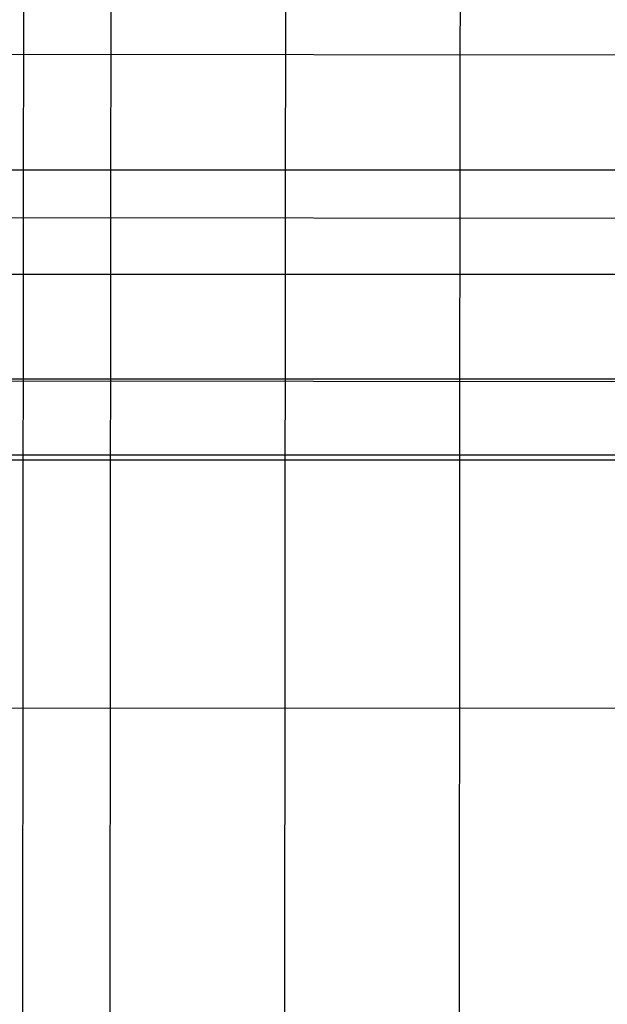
# Model space of a CAD drawing. Extents: x -260 to 296, y -277 to 294.
# Tile 21 of 241: x 185 to 230, y -145 to -70. Entities that reach past the tile are written whole.
import ezdxf

# ---------------------------------------------------------------- set-up
doc = ezdxf.new("R2010")
doc.units = 0
doc.layers.add('PREDEFINITO', color=7, linetype='CONTINUOUS')

msp = doc.modelspace()

# ---------------------------------------------------------------- linework, layer by layer
at = {"layer": 'PREDEFINITO'}
for p, q in [((205.402, -84.99, 465.755), (205.591, 49.548, 443.944)), ((218.802, -72.49, 462.728), (218.978, 45.786, 442.354)), ((192.022, -84.974, 466.875), (192.192, 43.318, 447.085)), ((185.332, -84.966, 467.431), (185.492, 40.203, 448.639)), ((111.736, -72.354, 472.172), (238.068, -72.515, 460.935)), ((218.72, -165.676, 475.263), (218.802, -72.49, 462.728)), ((-244.416, -81.316, 396.51), (280.417, -81.316, 396.51)), ((84.957, -84.849, 475.196), (239.104, -85.031, 462.863)), ((185.245, -194.126, 479.481), (185.332, -84.966, 467.431)), ((191.94, -189.785, 478.853), (192.022, -84.974, 466.875)), ((205.33, -179.393, 477.325), (205.402, -84.99, 465.755)), ((-240.075, -89.316, 388.51), (276.075, -89.316, 388.51)), ((-239.955, -89.316, 404.51), (275.955, -89.316, 404.51)), ((-244.541, -97.316, 396.51), (280.541, -97.316, 396.51)), ((84.948, -97.377, 476.1), (240.059, -97.548, 464.754)), ((-231.771, -103.159, 414.096), (267.625, -103.159, 414.096)), ((-231.771, -103.53, 405.103), (267.625, -103.53, 405.103)), ((98.313, -122.445, 477.175), (239.628, -122.581, 468.539))]:
    msp.add_line(p, q, dxfattribs=at)

doc.saveas('drawing.dxf')
